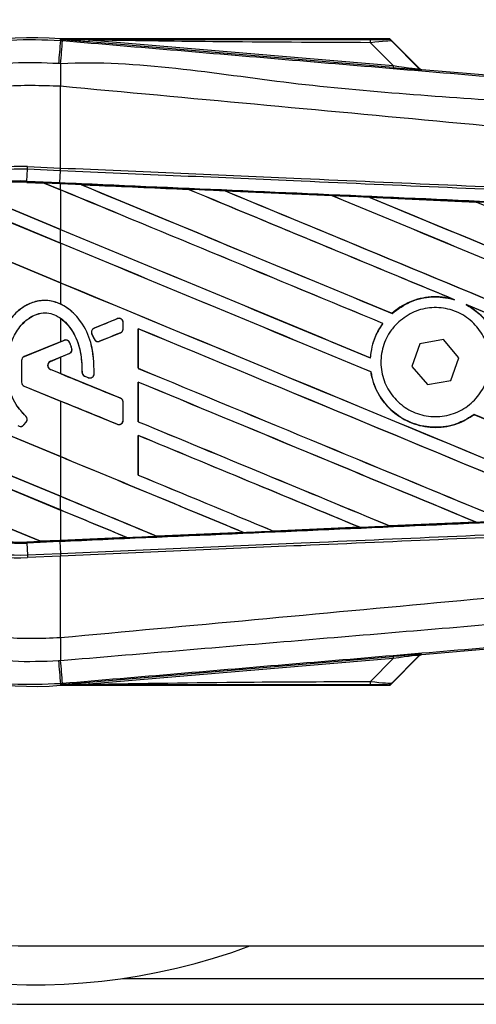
# Model space of a CAD drawing. Header units: millimetres. Extents: x 0 to 420, y 0 to 297.
# Tile 25 of 88: x 58 to 59.24, y 230.91 to 233.6. Entities that reach past the tile are written whole.
import ezdxf

# ---------------------------------------------------------------- set-up
doc = ezdxf.new("R2010")
doc.units = ezdxf.units.MM

msp = doc.modelspace()

# ---------------------------------------------------------------- linework, layer by layer
at = {"color": 7, "linetype": 'Continuous', "lineweight": 25}
for p, q in [((58.10986, 233.54131), (58.1102, 233.54543)), ((58.10986, 233.54131), (58.1156, 233.54082)), ((58.1102, 233.54543), (58.11037, 233.54541)), ((58.11037, 233.54543), (58.11037, 233.54541)), ((58.11207, 233.54373), (58.11037, 233.54543)), ((59.0072, 233.54543), (58.11037, 233.54543)), ((58.11208, 233.54355), (58.11037, 233.54541)), ((58.11208, 233.54355), (58.11207, 233.54373)), ((58.18736, 233.54257), (58.18691, 233.5372)), ((58.18736, 233.54257), (59.01762, 233.47256)), ((59.08879, 233.46543), (59.00991, 233.5443)), ((59.01359, 233.53934), (59.08823, 233.46422)), ((59.01717, 233.46719), (58.18691, 233.5372)), ((59.01762, 233.47256), (58.95542, 233.53516)), ((59.01762, 233.47256), (59.01717, 233.46719)), ((59.08823, 233.46422), (59.08879, 233.46543)), ((59.0954, 233.46236), (59.09484, 233.46115)), ((59.0954, 233.46236), (61.19397, 233.28541)), ((58.1098, 233.41623), (58.10975, 233.41623)), ((58.1098, 233.19348), (58.1098, 233.41623)), ((58.01819, 233.1577), (58.0196, 233.18989)), ((58.0196, 233.18989), (58.01993, 233.1974)), ((58.10947, 233.18597), (58.0196, 233.18989)), ((58.01993, 233.1974), (58.1098, 233.19348)), ((58.10947, 233.18597), (58.1098, 233.19348)), ((58.10999, 233.19347), (58.1098, 233.19348)), ((58.10826, 233.15376), (58.10967, 233.18596)), ((58.10967, 233.18596), (58.10947, 233.18597)), ((58.01806, 233.1546), (58.01805, 233.1543)), ((58.01805, 233.1543), (58.06566, 233.15222)), ((58.01806, 233.15461), (58.01819, 233.1577)), ((58.01806, 233.15461), (58.06526, 233.15255)), ((58.01806, 233.1546), (58.01806, 233.15461)), ((58.06528, 233.15254), (58.01806, 233.1546)), ((58.01819, 233.1577), (58.10826, 233.15376)), ((58.10812, 233.15068), (58.06526, 233.15255)), ((58.1098, 233.1341), (58.06526, 233.15255)), ((58.06566, 233.15222), (58.06528, 233.15254)), ((58.06566, 233.15222), (58.1098, 233.13393)), ((58.10812, 233.15068), (58.10826, 233.15376)), ((58.1098, 233.1506), (58.10812, 233.15068)), ((58.1098, 233.1341), (58.1098, 233.1506)), ((58.16637, 233.14812), (58.16634, 233.14813)), ((58.16637, 233.14812), (58.16764, 233.14776)), ((58.1098, 232.98858), (57.80347, 233.11547)), ((57.80368, 233.11521), (58.1098, 232.98841)), ((57.85136, 233.13308), (58.1098, 233.02603)), ((58.1098, 233.0262), (57.85205, 233.13297)), ((58.1098, 233.13393), (58.1098, 233.0262)), ((58.45801, 233.13537), (58.45803, 233.13535)), ((58.45841, 233.13503), (58.45803, 233.13535)), ((58.55928, 233.13092), (58.85085, 233.1181)), ((58.55932, 233.13091), (58.55928, 233.13092)), ((58.55932, 233.13091), (58.56058, 233.13055)), ((58.85085, 233.1181), (58.85089, 233.11808)), ((58.85127, 233.11776), (58.85089, 233.11808)), ((58.95258, 233.11361), (59.24379, 233.10074)), ((58.95265, 233.11359), (58.95258, 233.11361)), ((58.95265, 233.11359), (58.9539, 233.11323)), ((59.24379, 233.10074), (59.24387, 233.1007)), ((59.24424, 233.10039), (59.24387, 233.1007)), ((57.69574, 233.05203), (58.1098, 232.88052)), ((58.1098, 232.88068), (57.69621, 233.052)), ((58.1098, 232.98858), (58.1098, 233.02603)), ((58.1098, 232.98841), (58.1098, 232.88068)), ((58.1098, 232.88052), (58.1098, 232.82262)), ((59.18053, 232.83576), (59.18449, 232.83429)), ((59.21655, 232.821), (59.22039, 232.81924)), ((59.01451, 232.79694), (59.01432, 232.79718)), ((58.1098, 232.78401), (58.1098, 232.71945)), ((58.26483, 232.78258), (58.20178, 232.75683)), ((58.26483, 232.78258), (58.26477, 232.78272)), ((58.28086, 232.7551), (58.28086, 232.77181)), ((58.28086, 232.77181), (58.28102, 232.77181)), ((58.28102, 232.7551), (58.28102, 232.77181)), ((58.98919, 232.76956), (58.98958, 232.76956)), ((58.19549, 232.74147), (58.19534, 232.74141)), ((58.20145, 232.7272), (58.19534, 232.74141)), ((58.19549, 232.74147), (58.20159, 232.72726)), ((58.20178, 232.75683), (58.20172, 232.75698)), ((58.21668, 232.72108), (58.27363, 232.74433)), ((58.27363, 232.74433), (58.27369, 232.74419)), ((58.28086, 232.7551), (58.28102, 232.7551)), ((58.32178, 232.75525), (58.32178, 232.6472)), ((58.32208, 232.75497), (58.32178, 232.75525)), ((58.32208, 232.64724), (58.32208, 232.75497)), ((58.1098, 232.71945), (58.01105, 232.67913)), ((58.12005, 232.72346), (58.01111, 232.67899)), ((58.1098, 232.71945), (58.11999, 232.72361)), ((58.12005, 232.72346), (58.11999, 232.72361)), ((58.1352, 232.71712), (58.13534, 232.71718)), ((58.20159, 232.72726), (58.20145, 232.7272)), ((58.21668, 232.72108), (58.21674, 232.72094)), ((59.09036, 232.71405), (59.06836, 232.6525)), ((59.15466, 232.72577), (59.09036, 232.71405)), ((59.19697, 232.67595), (59.15466, 232.72577)), ((58.01111, 232.67899), (58.01105, 232.67913)), ((58.08258, 232.66633), (58.13405, 232.68735)), ((58.13405, 232.68735), (58.13411, 232.6872)), ((58.14078, 232.7015), (58.14093, 232.70155)), ((58.1098, 232.40651), (57.50585, 232.65667)), ((57.50617, 232.65637), (58.1098, 232.40634)), ((58.00387, 232.66822), (58.00372, 232.66822)), ((58.00372, 232.66822), (58.00372, 232.60926)), ((58.00387, 232.66822), (58.00387, 232.60926)), ((58.08258, 232.66633), (58.08263, 232.66619)), ((58.08263, 232.66619), (58.1098, 232.67728)), ((58.1098, 232.67728), (58.1098, 232.6327)), ((58.95539, 232.67589), (58.9551, 232.67618)), ((59.06836, 232.6525), (59.11066, 232.60267)), ((59.17497, 232.6144), (59.19697, 232.67595)), ((58.08258, 232.64365), (58.08263, 232.64379)), ((58.27363, 232.56565), (58.08258, 232.64365)), ((58.1098, 232.6327), (58.08263, 232.64379)), ((58.16865, 232.63681), (58.16849, 232.63681)), ((58.17579, 232.62609), (58.17573, 232.62595)), ((58.1858, 232.62173), (58.17573, 232.62595)), ((58.17579, 232.62609), (58.18586, 232.62188)), ((58.20196, 232.63193), (58.20211, 232.63192)), ((58.32178, 232.6472), (58.32208, 232.64724)), ((58.95671, 232.6375), (58.95702, 232.63754)), ((58.00387, 232.60926), (58.00372, 232.60926)), ((58.01111, 232.59849), (58.01105, 232.59835)), ((58.01111, 232.59849), (58.26483, 232.4949)), ((58.18586, 232.62188), (58.1858, 232.62173)), ((58.32178, 232.60973), (58.32178, 232.50168)), ((58.32208, 232.60945), (58.32178, 232.60973)), ((58.32208, 232.50172), (58.32208, 232.60945)), ((59.11066, 232.60267), (59.17497, 232.6144)), ((58.01105, 232.59835), (58.1098, 232.55803)), ((58.1098, 232.55803), (58.1098, 232.40651)), ((58.27363, 232.56565), (58.27369, 232.56579)), ((58.28086, 232.50567), (58.28086, 232.55488)), ((58.28086, 232.55488), (58.28102, 232.55488)), ((58.28102, 232.50567), (58.28102, 232.55488)), ((57.52119, 232.54225), (58.1098, 232.29844)), ((58.1098, 232.29861), (57.52151, 232.54229)), ((59.23809, 232.52103), (59.23828, 232.52078)), ((58.1098, 232.26099), (57.53431, 232.49936)), ((57.53477, 232.49901), (58.1098, 232.26082)), ((58.01015, 232.49284), (58.01658, 232.50055)), ((58.01015, 232.49284), (58.01026, 232.49274)), ((58.01026, 232.49274), (58.01669, 232.50045)), ((58.01528, 232.51678), (58.01538, 232.51689)), ((58.01658, 232.50055), (58.01669, 232.50045)), ((58.26483, 232.4949), (58.26477, 232.49475)), ((58.28086, 232.50567), (58.28102, 232.50567)), ((58.32178, 232.50168), (58.32208, 232.50172)), ((58.32178, 232.46421), (58.32178, 232.35616)), ((58.32208, 232.46393), (58.32178, 232.46421)), ((58.32208, 232.3562), (58.32208, 232.46393)), ((58.1098, 232.40634), (58.1098, 232.29861)), ((57.61221, 232.35903), (58.05537, 232.17547)), ((58.05505, 232.17577), (57.61261, 232.35903)), ((58.32178, 232.35616), (58.32208, 232.3562)), ((58.1098, 232.26099), (58.1098, 232.29844)), ((58.1098, 232.26082), (58.1098, 232.17816)), ((59.24363, 232.2277), (59.0086, 232.21731)), ((59.24254, 232.22798), (59.24353, 232.22773)), ((59.24353, 232.22773), (59.24363, 232.2277)), ((58.37315, 232.18937), (58.60893, 232.19972)), ((58.60897, 232.19971), (58.37317, 232.18936)), ((58.60791, 232.19998), (58.60893, 232.19972)), ((58.60893, 232.19972), (58.60897, 232.19971)), ((58.69089, 232.20332), (58.69058, 232.20361)), ((58.69091, 232.20331), (58.69089, 232.20332)), ((58.92639, 232.21368), (58.69091, 232.20331)), ((58.92532, 232.21396), (58.92633, 232.2137)), ((58.92633, 232.2137), (58.92639, 232.21368)), ((59.00856, 232.21733), (59.00826, 232.21762)), ((59.0086, 232.21731), (59.00856, 232.21733)), ((58.01806, 232.17384), (58.05537, 232.17547)), ((58.01806, 232.17384), (58.01819, 232.17075)), ((58.10826, 232.17468), (58.01819, 232.17075)), ((58.01819, 232.17075), (58.0196, 232.13855)), ((58.05505, 232.17577), (58.1098, 232.17816)), ((58.05536, 232.17548), (58.05505, 232.17577)), ((58.05536, 232.17548), (58.10812, 232.17778)), ((58.10812, 232.17777), (58.05537, 232.17547)), ((58.1098, 232.17784), (58.10812, 232.17777)), ((58.10812, 232.17778), (58.10812, 232.17777)), ((58.10826, 232.17468), (58.10967, 232.14249)), ((58.29136, 232.18578), (58.1098, 232.17784)), ((58.29031, 232.18605), (58.29133, 232.18579)), ((58.29133, 232.18579), (58.29136, 232.18578)), ((58.37315, 232.18937), (58.37285, 232.18966)), ((58.37317, 232.18936), (58.37315, 232.18937)), ((58.0196, 232.13855), (58.10947, 232.14248)), ((58.10947, 232.14248), (58.10967, 232.14249)), ((58.10947, 232.14248), (58.1098, 232.13497)), ((58.0196, 232.13855), (58.01993, 232.13105)), ((58.1098, 232.13497), (58.01993, 232.13105)), ((58.1098, 232.13497), (58.10999, 232.13498)), ((58.1098, 231.91222), (58.1098, 232.13497)), ((61.19397, 232.04304), (59.0954, 231.86609)), ((58.1098, 231.91222), (58.10975, 231.91222)), ((58.18691, 231.79125), (59.01717, 231.86125)), ((59.01762, 231.85589), (58.18736, 231.78588)), ((58.95542, 231.79329), (59.01762, 231.85589)), ((59.00991, 231.78414), (59.08879, 231.86302)), ((59.08823, 231.86422), (59.01359, 231.78911)), ((59.01717, 231.86125), (59.01762, 231.85589)), ((59.08879, 231.86302), (59.08823, 231.86422)), ((59.09484, 231.8673), (59.0954, 231.86609)), ((58.1156, 231.78762), (58.10986, 231.78714)), ((58.10986, 231.78714), (58.1102, 231.78302)), ((58.11037, 231.78303), (58.1102, 231.78302)), ((58.11037, 231.78303), (58.11208, 231.7849)), ((58.11207, 231.78472), (58.11037, 231.78302)), ((58.11037, 231.78303), (58.11037, 231.78302)), ((58.11037, 231.78302), (59.0072, 231.78302)), ((58.11207, 231.78472), (58.11208, 231.7849)), ((58.18691, 231.79125), (58.18736, 231.78588)), ((58.0359, 231.07215), (67.05764, 231.07215)), ((58.28038, 230.9837), (68.91506, 230.9837)), ((58.0359, 230.91294), (68.92021, 230.91294))]:
    msp.add_line(p, q, dxfattribs=at)
at = {"color": 7, "linetype": 'Continuous', "lineweight": 25, "flags": 128}
for points in [[(58.18736, 233.54257), (58.1452, 233.54322), (58.11207, 233.54373)], [(58.11207, 231.78472), (58.15423, 231.78537), (58.18736, 231.78588)]]:
    msp.add_lwpolyline(points, dxfattribs=at)
at = {"color": 7, "linetype": 'Continuous', "lineweight": 25}
for centre, radius, start, end in [((58.0359, 232.66422), 1.75128, 90, 270), ((58.0359, 232.66422), 1.69821, 69.63587, 178.69677), ((58.0359, 232.66422), 1.59207, 90, 270), ((58.0359, 232.66422), 0.88433, 85.18028, 274.81972), ((149.14373, 225.81634), 91.36105, 175.1496061, 175.1892913), ((27.42832, 236.07924), 30.79208, 355.15357, 355.271316), ((58.91769, 233.53663), 0.03776, 357.77119, 11.51783), ((68.32503, 233.35395), 10.21547, 179.305525, 179.650671), ((59.09573, 233.47173), 0.01061, 225.00164, 265.17864), ((57.99665, 232.66422), 0.53368, 87.5, 272.5), ((57.99665, 232.66422), 0.52617, 87.5, 272.5), ((57.99665, 232.66422), 0.49394, 87.5, 272.5), ((57.99665, 232.66422), 0.49085, 87.5, 107.21651), ((57.99665, 232.66422), 0.49084, 87.5, 107.2149), ((57.99665, 232.66422), 0.49054, 87.5, 107.14432), ((58.26923, 232.77181), 0.01163, 0, 112.20926), ((58.20618, 232.74606), 0.01163, 112.20926, 203.24584), ((58.26923, 232.7551), 0.01163, 292.20927, 0), ((58.12444, 232.71269), 0.01163, 22.3787, 112.20929), ((58.21228, 232.73185), 0.01163, 203.24584, 292.20927), ((58.0359, 232.66422), 1.69821, 178.69677, 290.36413), ((58.01551, 232.66822), 0.01179, 112.20929, 180), ((58.12966, 232.69811), 0.01163, 292.20926, 16.93498), ((58.01551, 232.66822), 0.01163, 112.20929, 180), ((58.08721, 232.65499), 0.01225, 112.20926, 247.79071), ((58.08721, 232.65499), 0.01209, 112.20926, 247.79071), ((58.18028, 232.63682), 0.01163, 180.035, 247.29049), ((58.19035, 232.63261), 0.01163, 247.29049, 356.67135), ((58.01551, 232.60926), 0.01179, 180, 247.79071), ((58.01551, 232.60926), 0.01163, 180, 247.79071), ((58.26923, 232.55488), 0.01163, 0, 67.79071), ((58.00121, 232.50029), 0.01179, 228.8059, 320.16689), ((58.00121, 232.50029), 0.01163, 228.8059, 320.16689), ((58.00764, 232.508), 0.01163, 320.16689, 48.97709), ((58.00764, 232.508), 0.01179, 320.16689, 48.97709), ((58.26923, 232.50567), 0.01163, 247.79071, 0), ((57.99665, 232.66422), 0.49085, 266.65309, 272.5), ((68.32503, 231.9745), 10.21547, 180.349329, 180.694477), ((149.14373, 239.51211), 91.36105, 184.8107087, 184.8503939), ((23.84821, 228.94728), 34.38491, 4.738282, 4.843724), ((59.09573, 231.85672), 0.01061, 94.82136, 134.99836), ((58.91769, 231.79182), 0.03776, 348.48217, 2.22881)]:
    msp.add_arc(centre, radius, start, end, dxfattribs=at)
for centre, major_axis, ratio, start_param, end_param in [((58.9261, 233.54469), (0.07498, -0.00017), 0.0065928, 5.1035854, 6.2804722), ((58.9261, 233.527), (0.08761, 0.01215), 0.0487304, 0.0458928, 1.2227796), ((58.9693, 233.47205), (0.12554, -0.0109), 0.0060141, 5.1041157, 6.2810026), ((58.9702, 233.48263), (0.11806, -0.01848), 0.0239119, 5.1295592, 6.306446), ((59.09629, 233.47293), (0.00447, 0.00963), 0.9999568, 2.7909675, 3.4922178), ((58.03661, 233.16441), (0.02867, -0.01188), 0.0029846, 0.0092528, 0.0351255), ((58.1098, 233.45822), (30.34825, -12.57161), 0.0080625, 4.7175918, 4.7455439), ((58.1098, 232.62036), (30.33072, -1.32467), 0.0174384, 1.5600642, 1.5696511), ((58.1098, 233.45822), (30.33056, -12.56429), 0.0080625, 4.7176356, 4.7455551), ((58.1098, 232.84743), (30.34825, -12.57161), 0.0080625, 1.5451428, 1.5741362), ((58.1098, 232.84743), (30.33056, -12.56429), 0.0080625, 1.5451387, 1.5741362), ((58.1098, 232.99295), (30.34825, -12.57161), 0.0080625, 1.538717, 1.5626622), ((58.1098, 232.99295), (30.33056, -12.56429), 0.0080625, 1.5388271, 1.5626424), ((58.1098, 233.60374), (30.34825, -12.57161), 0.0080625, 4.73054, 4.7977625), ((58.1098, 233.60374), (30.33056, -12.56429), 0.0080625, 4.7305916, 4.797783), ((58.1098, 232.62036), (30.33072, -1.32467), 0.0174384, 1.5471095, 1.5566952), ((58.1098, 233.13847), (30.34825, -12.57161), 0.0080625, 1.4844685, 1.5497155), ((58.1098, 233.13847), (30.33056, -12.56429), 0.0080625, 1.4844738, 1.5496877), ((58.1098, 233.74926), (30.34825, -12.57161), 0.0080625, 4.7435023, 4.8082676), ((58.1098, 233.74926), (30.33056, -12.56429), 0.0080625, 4.7435622, 4.8082852), ((58.1098, 232.62036), (30.33072, -1.32467), 0.0174384, 1.534147, 1.5437245), ((58.1098, 233.28399), (30.34825, -12.57161), 0.0080625, 1.4920007, 1.5367618), ((58.1098, 233.3127), (30.33056, -12.56429), 0.0080625, 4.7157288, 4.7436017), ((58.1098, 233.3127), (30.34825, -12.57161), 0.0080625, 4.7157288, 4.743595), ((58.1098, 232.70191), (30.34825, -12.57161), 0.0080625, 1.5462162, 1.5741362), ((58.1098, 232.70191), (30.33056, -12.56429), 0.0080625, 1.54621, 1.5741362), ((58.1098, 233.16718), (30.33056, -12.56429), 0.0080625, 4.7157288, 4.7663143), ((58.1098, 233.16718), (30.34825, -12.57161), 0.0080625, 4.7157288, 4.7662988), ((58.1098, 232.99295), (30.34825, -12.57161), 0.0080625, 1.4949342, 1.5376601), ((58.1098, 232.99295), (30.33056, -12.56429), 0.0080625, 1.4949375, 1.5375119), ((58.1098, 233.00552), (30.34826, 12.39156), 0.0080793, 4.7121189, 4.7141966), ((58.1098, 232.39121), (30.34826, 12.39156), 0.0080793, 1.5620973, 1.5639738), ((58.1098, 232.55639), (30.34825, -12.57161), 0.0080625, 1.5263102, 1.5671512), ((58.1098, 232.55639), (30.33056, -12.56429), 0.0080625, 1.5263198, 1.5671374), ((58.1098, 232.39121), (30.34826, 12.39156), 0.0080793, 1.5666964, 1.5674975), ((58.1098, 232.91877), (30.34826, -12.39158), 0.0080793, 4.7156879, 4.721088), ((58.1098, 233.02166), (30.34825, -12.57161), 0.0080625, 4.7227138, 4.7558224), ((58.1098, 233.02166), (30.33056, -12.56429), 0.0080625, 4.7227276, 4.7558335), ((58.1098, 232.41088), (30.34825, -12.57161), 0.0080625, 1.5367672, 1.5671512), ((58.1098, 232.41088), (30.33056, -12.56429), 0.0080625, 1.5367814, 1.5671374), ((58.1098, 232.27196), (30.34826, -12.39158), 0.0080793, 1.5689888, 1.5740952), ((58.1098, 232.70191), (30.34825, -12.57161), 0.0080625, 1.5158534, 1.5369497), ((58.1098, 232.70191), (30.33056, -12.56429), 0.0080625, 1.5158593, 1.5369218), ((58.1098, 232.87615), (30.34825, -12.57161), 0.0080625, 4.7227138, 4.7453492), ((58.1098, 232.87615), (30.33056, -12.56429), 0.0080625, 4.7227276, 4.7453552), ((58.1098, 232.26536), (30.34825, -12.57161), 0.0080625, 1.5472259, 1.5671512), ((58.1098, 232.26536), (30.33056, -12.56429), 0.0080625, 1.5472453, 1.5671374), ((58.1098, 232.11984), (30.34825, -12.57161), 0.0080625, 1.5576876, 1.5741362), ((58.1098, 232.11984), (30.33056, -12.56429), 0.0080625, 1.5577128, 1.5741362), ((58.1098, 232.73063), (30.34825, -12.57161), 0.0080625, 4.7227138, 4.7348779), ((58.1098, 232.73063), (30.33056, -12.56429), 0.0080625, 4.7227276, 4.7348783), ((58.1098, 232.58511), (30.33056, -12.56429), 0.0080625, 4.7157288, 4.7244015), ((58.1098, 232.58511), (30.34825, -12.57161), 0.0080625, 4.7157288, 4.724407), ((58.1098, 231.97432), (30.34825, -12.57161), 0.0080625, 1.5681537, 1.5741362), ((58.1098, 231.97432), (30.33056, -12.56429), 0.0080625, 1.5681848, 1.5741362), ((58.1098, 232.70809), (30.33072, 1.32467), 0.0174384, 4.7412538, 4.7489822), ((58.1098, 232.70809), (30.33072, 1.32467), 0.0174384, 4.7203001, 4.7280508), ((58.1098, 232.70809), (30.33072, 1.32467), 0.0174384, 4.7307768, 4.7385182), ((58.07856, 232.16587), (0.0232, -0.00961), 0.0036879, 3.1511368, 3.1770094), ((58.1098, 232.70809), (30.33072, 1.32467), 0.0174384, 4.7116274, 4.7175787), ((58.9693, 231.85639), (0.12554, 0.0109), 0.0060141, 0.0021827, 1.1790696), ((58.9702, 231.84582), (0.11806, 0.01848), 0.0239119, 6.2599246, 7.4368114), ((59.09629, 231.85551), (-0.00447, 0.00963), 0.9999568, 5.9325602, 6.6338104), ((58.9261, 231.80144), (0.08761, -0.01215), 0.0487304, 5.0604057, 6.2372925), ((58.9261, 231.78375), (0.07498, 0.00017), 0.0065928, 0.0027131, 1.1795999)]:
    msp.add_ellipse(centre, major_axis=major_axis, ratio=ratio, start_param=start_param, end_param=end_param, dxfattribs=at)
for points, knots in [([(57.15571, 232.6642), (57.15805, 232.71298), (57.16282, 232.81196), (57.2012, 232.9556), (57.26192, 233.09225), (57.34444, 233.21556), (57.44729, 233.32429), (57.56589, 233.41335), (57.69897, 233.48198), (57.83605, 233.52508), (57.97486, 233.54664), (58.06451, 233.5431), (58.10986, 233.54131)], [0, 0, 0, 0, 0.100465, 0.2038434, 0.3043094, 0.4076889, 0.5081552, 0.611535, 0.7120023, 0.8153833, 0.9066108, 1, 1, 1, 1]), ([(58.11207, 233.54373), (58.2693, 233.54382), (58.55006, 233.54398), (58.83106, 233.54411), (58.95469, 233.54417)], [0, 0, 0, 0, 0.5600269, 1, 1, 1, 1]), ([(58.18691, 233.5372), (58.17968, 233.53781), (58.15826, 233.53962), (58.13308, 233.54174), (58.1156, 233.54325), (58.11208, 233.54355)], [0, 0, 0, 0, 0.2892673, 0.8568296, 1, 1, 1, 1]), ([(58.1156, 233.54082), (58.3247, 233.5232), (58.7429, 233.48796), (59.37001, 233.43527), (60.18691, 233.36674), (60.79324, 233.3161), (61.1912, 233.28287)], [0, 0, 0, 0, 0.2036202, 0.4072406, 0.6109477, 1, 1, 1, 1]), ([(58.95542, 233.53516), (58.81207, 233.53576), (58.55607, 233.53683), (58.30003, 233.54081), (58.18736, 233.54257)], [0, 0, 0, 0, 0.5599741, 1, 1, 1, 1]), ([(59.00109, 233.54452), (59.00163, 233.54469), (59.0026, 233.54499), (59.0058, 233.54529), (59.0072, 233.54543)], [0, 0, 0, 0, 0.5593923, 1, 1, 1, 1]), ([(59.01359, 233.53934), (59.01152, 233.54098), (59.00782, 233.54391), (59.00314, 233.54433), (59.00109, 233.54452)], [0, 0, 0, 0, 0.56, 1, 1, 1, 1]), ([(59.00991, 233.5443), (59.00967, 233.54451), (59.0091, 233.545), (59.00813, 233.54537), (59.00745, 233.54541), (59.0072, 233.54543)], [0, 0, 0, 0, 0.3193957, 0.7481913, 1, 1, 1, 1]), ([(59.00991, 233.5443), (59.01105, 233.54293), (59.01308, 233.54047), (59.01344, 233.53968), (59.01359, 233.53934)], [0, 0, 0, 0, 0.560586, 1, 1, 1, 1]), ([(61.19155, 233.21933), (60.79314, 233.25189), (60.18592, 233.30152), (59.3677, 233.37538), (58.73889, 233.4117), (58.32034, 233.48833), (58.11031, 233.47776), (58.11031, 233.47776)], [0, 0, 0, 0, 0.3887669, 0.5925279, 0.7962893, 0.9999993, 1, 1, 1, 1]), ([(58.10453, 233.47825), (58.06293, 233.47989), (57.97975, 233.48316), (57.85152, 233.4635), (57.72388, 233.4233), (57.60074, 233.36027), (57.49021, 233.27716), (57.39489, 233.17699), (57.31802, 233.06198), (57.26158, 232.93591), (57.22583, 232.80199), (57.22126, 232.71014), (57.21897, 232.66422)], [0, 0, 0, 0, 0.0923036, 0.1846071, 0.2865385, 0.3884688, 0.490398, 0.5923288, 0.694247, 0.7961664, 0.8980845, 1, 1, 1, 1]), ([(58.11031, 233.47776), (58.11031, 233.47776), (58.10838, 233.47793), (58.10646, 233.47809), (58.10453, 233.47825)], [0, 0, 0, 0, 0.0003655, 1, 1, 1, 1]), ([(58.10975, 233.41623), (58.05723, 233.41811), (57.95201, 233.42186), (57.79703, 233.38671), (57.65297, 233.32145), (57.52487, 233.2284), (57.41936, 233.11011), (57.34064, 232.97289), (57.28977, 232.82205), (57.28359, 232.71679), (57.28051, 232.66422)], [0, 0, 0, 0, 0.1248804, 0.2501396, 0.3746494, 0.4998125, 0.6247642, 0.7495577, 0.8749238, 1, 1, 1, 1]), ([(61.19128, 233.11369), (61.1794, 233.11559), (61.10605, 233.12737), (60.78424, 233.16013), (60.12303, 233.2284), (59.16907, 233.31825), (58.46303, 233.38355), (58.1098, 233.41623)], [0, 0, 0, 0, 0.0117013, 0.0722088, 0.3141935, 0.6568871, 1, 1, 1, 1]), ([(58.10999, 233.19347), (58.32888, 233.18392), (58.68101, 233.16857), (59.1662, 233.14741), (59.46576, 233.13435), (59.76532, 233.12129), (60.06486, 233.10822), (60.46383, 233.09083), (60.83896, 233.07447), (61.08087, 233.06392), (61.19017, 233.05915)], [0, 0, 0, 0, 0.2128192, 0.3423754, 0.4719316, 0.50432, 0.6339994, 0.7636564, 0.8932125, 1, 1, 1, 1]), ([(61.18952, 233.05163), (61.08023, 233.0564), (60.83836, 233.06695), (60.46326, 233.08331), (60.06434, 233.10071), (59.76482, 233.11377), (59.46529, 233.12684), (59.16577, 233.1399), (58.68063, 233.16106), (58.32853, 233.17642), (58.10967, 233.18596)], [0, 0, 0, 0, 0.1067875, 0.2363437, 0.3660007, 0.4956801, 0.5280685, 0.6576247, 0.7871808, 1, 1, 1, 1]), ([(58.10826, 233.15376), (58.14741, 233.15205), (58.34317, 233.1435), (58.69552, 233.12805), (59.16516, 233.10732), (59.63454, 233.08647), (60.02538, 233.06901), (60.41588, 233.05147), (60.77765, 233.03516), (61.0609, 233.0223), (61.18832, 233.01652)], [0, 0, 0, 0, 0.0380636, 0.1903223, 0.342581, 0.4948397, 0.6470984, 0.723226, 0.8754847, 1, 1, 1, 1]), ([(58.16634, 233.14813), (58.16105, 233.14836), (58.14221, 233.14919), (58.12336, 233.15001), (58.1098, 233.1506)], [0, 0, 0, 0, 0.2806447, 1, 1, 1, 1]), ([(58.16634, 233.14813), (58.18284, 233.14741), (58.28007, 233.14316), (58.37729, 233.1389), (58.45801, 233.13537)], [0, 0, 0, 0, 0.16969773, 1, 1, 1, 1]), ([(58.45803, 233.13535), (58.38054, 233.13875), (58.28332, 233.14301), (58.1861, 233.14726), (58.16637, 233.14812)], [0, 0, 0, 0, 0.7971164, 1, 1, 1, 1]), ([(58.55928, 233.13092), (58.55399, 233.13116), (58.52754, 233.13232), (58.49378, 233.1338), (58.46531, 233.13505), (58.45801, 233.13537)], [0, 0, 0, 0, 0.1567286, 0.7836435, 1, 1, 1, 1]), ([(58.85089, 233.11808), (58.799, 233.12036), (58.70182, 233.12465), (58.60462, 233.12892), (58.55932, 233.13091)], [0, 0, 0, 0, 0.5339744, 1, 1, 1, 1]), ([(58.95258, 233.11361), (58.94728, 233.11385), (58.92083, 233.11501), (58.88692, 233.11651), (58.85831, 233.11777), (58.85085, 233.1181)], [0, 0, 0, 0, 0.15604771, 0.78023889, 1, 1, 1, 1]), ([(59.24387, 233.1007), (59.21749, 233.10187), (59.12043, 233.10617), (59.02335, 233.11046), (58.95265, 233.11359)], [0, 0, 0, 0, 0.2718129, 1, 1, 1, 1]), ([(59.34622, 233.09621), (59.34093, 233.09644), (59.31448, 233.09761), (59.28033, 233.09912), (59.25148, 233.1004), (59.24379, 233.10074)], [0, 0, 0, 0, 0.1549567, 0.7747838, 1, 1, 1, 1]), ([(59.18053, 232.83576), (59.17063, 232.83798), (59.14122, 232.84457), (59.09025, 232.84038), (59.04399, 232.82125), (59.02139, 232.80292), (59.01432, 232.79718)], [0, 0, 0, 0, 0.1712904, 0.5087548, 0.8462025, 1, 1, 1, 1]), ([(59.01451, 232.79694), (59.03067, 232.80873), (59.06307, 232.83236), (59.12304, 232.84492), (59.16404, 232.84042), (59.1838, 232.83449), (59.18449, 232.83429)], [0, 0, 0, 0, 0.3283471, 0.658119, 0.9880092, 1, 1, 1, 1]), ([(58.1098, 232.82262), (58.09862, 232.82666), (58.07673, 232.83457), (58.0417, 232.83064), (58.00901, 232.81656), (57.97532, 232.78818), (57.94435, 232.73879), (57.9315, 232.68673), (57.93062, 232.65372), (57.93041, 232.64581)], [0, 0, 0, 0, 0.1181192, 0.2313231, 0.3438681, 0.4724961, 0.6678894, 0.9204553, 1, 1, 1, 1]), ([(58.20196, 232.63193), (58.20097, 232.66093), (58.19928, 232.71088), (58.17046, 232.77204), (58.13576, 232.80901), (58.10007, 232.82871), (58.06554, 232.834), (58.03234, 232.82765), (57.9975, 232.80899), (57.96286, 232.77218), (57.93573, 232.71507), (57.93234, 232.66964), (57.93057, 232.64581)], [0, 0, 0, 0, 0.16536363, 0.28478887, 0.37991797, 0.45322426, 0.51522419, 0.57710116, 0.6445431, 0.73950389, 0.86339606, 1, 1, 1, 1]), ([(58.20211, 232.63192), (58.20114, 232.66095), (58.19947, 232.71098), (58.17053, 232.77188), (58.13907, 232.80644), (58.11718, 232.81855), (58.1098, 232.82262)], [0, 0, 0, 0, 0.38585885, 0.66493358, 0.88714782, 1, 1, 1, 1]), ([(59.02803, 232.76983), (59.04107, 232.78042), (59.06713, 232.8016), (59.11677, 232.81469), (59.16735, 232.81166), (59.21424, 232.79176), (59.25186, 232.75754), (59.27602, 232.71277), (59.284, 232.66256), (59.27492, 232.61255), (59.24982, 232.56837), (59.2115, 232.53497), (59.16428, 232.51613), (59.11346, 232.51398), (59.06478, 232.52879), (59.02376, 232.55889), (58.99503, 232.60085), (58.98178, 232.64999), (58.98568, 232.70054), (59.00306, 232.74181), (59.02109, 232.76204), (59.02803, 232.76983)], [0, 0, 0, 0, 0.0537008, 0.107401, 0.161118, 0.214849, 0.268575, 0.3222758, 0.3759418, 0.429583, 0.4832243, 0.5368906, 0.5905915, 0.6443177, 0.6980486, 0.7517655, 0.8054595, 0.8591318, 0.9127903, 0.9664454, 1, 1, 1, 1]), ([(59.21655, 232.821), (59.22692, 232.81461), (59.25431, 232.79776), (59.28819, 232.75679), (59.30653, 232.71109), (59.30938, 232.6829), (59.31023, 232.67454)], [0, 0, 0, 0, 0.2012869, 0.5312186, 0.8609815, 1, 1, 1, 1]), ([(59.31054, 232.67458), (59.31025, 232.67831), (59.3084, 232.7019), (59.29533, 232.74434), (59.26281, 232.79077), (59.23329, 232.81058), (59.22039, 232.81924)], [0, 0, 0, 0, 0.0633447, 0.4007335, 0.7381907, 1, 1, 1, 1]), ([(58.01528, 232.51678), (58.00585, 232.52693), (57.98341, 232.5511), (57.96426, 232.60654), (57.96188, 232.67061), (57.97698, 232.72865), (58.00261, 232.76766), (58.0299, 232.78932), (58.05542, 232.79875), (58.0784, 232.79888), (58.09984, 232.79133), (58.12581, 232.77342), (58.14988, 232.73989), (58.16688, 232.69116), (58.16803, 232.65589), (58.16865, 232.63681)], [0, 0, 0, 0, 0.0744353, 0.177241, 0.3086024, 0.4174643, 0.4963546, 0.5570675, 0.6030224, 0.6410452, 0.6789529, 0.7243011, 0.8099663, 0.8972232, 1, 1, 1, 1]), ([(58.01538, 232.51689), (58.00597, 232.52703), (57.98355, 232.55118), (57.96441, 232.60657), (57.96203, 232.67058), (57.97712, 232.72858), (58.00272, 232.76755), (58.02996, 232.78917), (58.05544, 232.7986), (58.07833, 232.79871), (58.09618, 232.79257), (58.10595, 232.78643), (58.1098, 232.78401)], [0, 0, 0, 0, 0.1057973, 0.2519537, 0.4387447, 0.5935245, 0.7056507, 0.7919163, 0.8571803, 0.9111569, 0.9649703, 1, 1, 1, 1]), ([(58.1098, 232.78401), (58.11732, 232.77729), (58.13769, 232.75908), (58.16222, 232.7138), (58.16814, 232.66883), (58.16844, 232.64143), (58.16849, 232.63681)], [0, 0, 0, 0, 0.1837852, 0.4983769, 0.9154383, 1, 1, 1, 1]), ([(58.28102, 232.77181), (58.28089, 232.77313), (58.28063, 232.77578), (58.2786, 232.77931), (58.27561, 232.782), (58.27188, 232.78352), (58.26808, 232.78378), (58.2658, 232.78305), (58.26477, 232.78272)], [0, 0, 0, 0, 0.1719146, 0.3441327, 0.5163521, 0.6885744, 0.8607991, 1, 1, 1, 1]), ([(58.98919, 232.76956), (58.9832, 232.76037), (58.96631, 232.73446), (58.95714, 232.7012), (58.95531, 232.67876), (58.9551, 232.67618)], [0, 0, 0, 0, 0.3272237, 0.9225469, 1, 1, 1, 1]), ([(58.95539, 232.67589), (58.95843, 232.69575), (58.96358, 232.72943), (58.98201, 232.75788), (58.98958, 232.76956)], [0, 0, 0, 0, 0.58942687, 1, 1, 1, 1]), ([(58.20172, 232.75698), (58.20056, 232.75637), (58.19823, 232.75514), (58.19572, 232.75196), (58.19436, 232.74819), (58.19428, 232.74449), (58.19503, 232.74233), (58.19534, 232.74141)], [0, 0, 0, 0, 0.2084961, 0.420751, 0.6330051, 0.8452581, 1, 1, 1, 1]), ([(58.27369, 232.74419), (58.27484, 232.74479), (58.27718, 232.74602), (58.27967, 232.7492), (58.28088, 232.75239), (58.28098, 232.7544), (58.28102, 232.7551)], [0, 0, 0, 0, 0.2798496, 0.5648212, 0.8497894, 1, 1, 1, 1]), ([(58.13534, 232.71718), (58.13473, 232.71834), (58.13349, 232.72067), (58.13031, 232.72317), (58.12653, 232.72452), (58.12292, 232.72458), (58.12083, 232.72389), (58.11999, 232.72361)], [0, 0, 0, 0, 0.2112772, 0.4263684, 0.6414599, 0.8565516, 1, 1, 1, 1]), ([(58.14078, 232.7015), (58.14037, 232.70284), (58.13953, 232.7055), (58.13773, 232.71073), (58.13621, 232.71458), (58.1352, 232.71712)], [0, 0, 0, 0, 0.25229737, 0.50459435, 1, 1, 1, 1]), ([(58.14093, 232.70155), (58.14051, 232.70288), (58.13968, 232.70554), (58.13788, 232.71078), (58.13635, 232.71463), (58.13534, 232.71718)], [0, 0, 0, 0, 0.2520744, 0.5041484, 1, 1, 1, 1]), ([(58.20145, 232.7272), (58.20208, 232.72605), (58.20335, 232.72374), (58.20657, 232.72129), (58.21037, 232.72), (58.21392, 232.71999), (58.21596, 232.72067), (58.21674, 232.72094)], [0, 0, 0, 0, 0.2131585, 0.4303443, 0.6475311, 0.8647193, 1, 1, 1, 1]), ([(58.13411, 232.6872), (58.13527, 232.68781), (58.1376, 232.68904), (58.14011, 232.69222), (58.14147, 232.69599), (58.14153, 232.69924), (58.14106, 232.70103), (58.14093, 232.70155)], [0, 0, 0, 0, 0.2240403, 0.4520934, 0.6801462, 0.9081986, 1, 1, 1, 1]), ([(58.10986, 231.78714), (58.06556, 231.78535), (57.97593, 231.78173), (57.83845, 231.80284), (57.70031, 231.84591), (57.56828, 231.9136), (57.44838, 232.00319), (57.3462, 232.11068), (57.26262, 232.23493), (57.20214, 232.37018), (57.16308, 232.51504), (57.15819, 232.61401), (57.15571, 232.6642)], [0, 0, 0, 0, 0.0912304, 0.1846225, 0.285093, 0.3884772, 0.4889466, 0.5923296, 0.6927987, 0.7961814, 0.8966347, 1, 1, 1, 1]), ([(57.21897, 232.66422), (57.22126, 232.6183), (57.22583, 232.52646), (57.26158, 232.39253), (57.31802, 232.26646), (57.39489, 232.15145), (57.49021, 232.05129), (57.60074, 231.96818), (57.72388, 231.90514), (57.85152, 231.86495), (57.97975, 231.84529), (58.06293, 231.84856), (58.10453, 231.8502)], [0, 0, 0, 0, 0.1019155, 0.2038336, 0.305753, 0.4076712, 0.509602, 0.6115312, 0.7134615, 0.8153929, 0.9076964, 1, 1, 1, 1]), ([(58.10975, 231.91222), (58.05723, 231.91034), (57.95201, 231.90659), (57.79703, 231.94173), (57.65297, 232.00699), (57.52487, 232.10005), (57.41936, 232.21834), (57.34064, 232.35556), (57.28977, 232.50639), (57.28359, 232.61165), (57.28051, 232.66422)], [0, 0, 0, 0, 0.1248804, 0.2501396, 0.3746494, 0.4998125, 0.6247642, 0.7495577, 0.8749238, 1, 1, 1, 1]), ([(58.16849, 232.63681), (58.16862, 232.63549), (58.16888, 232.63284), (58.17092, 232.62933), (58.17338, 232.62707), (58.17515, 232.62622), (58.17573, 232.62595)], [0, 0, 0, 0, 0.2867523, 0.5740178, 0.8612836, 1, 1, 1, 1]), ([(58.1858, 232.62173), (58.18704, 232.62135), (58.18957, 232.62057), (58.19358, 232.62105), (58.19723, 232.62275), (58.20008, 232.62559), (58.20172, 232.62883), (58.202, 232.63103), (58.20211, 232.63192)], [0, 0, 0, 0, 0.1734899, 0.3501499, 0.52681, 0.7034698, 0.8801287, 1, 1, 1, 1]), ([(58.95671, 232.6375), (58.95749, 232.63308), (58.96173, 232.60903), (58.97945, 232.56725), (59.02004, 232.522), (59.07354, 232.49265), (59.13347, 232.48293), (59.19147, 232.49216), (59.22344, 232.51171), (59.23828, 232.52078)], [0, 0, 0, 0, 0.037003, 0.2010348, 0.3650919, 0.5292097, 0.6934103, 0.8576873, 1, 1, 1, 1]), ([(59.23809, 232.52103), (59.22478, 232.51275), (59.19447, 232.49389), (59.13855, 232.48333), (59.07843, 232.49137), (59.02418, 232.51919), (58.98243, 232.56329), (58.96284, 232.606), (58.95812, 232.63156), (58.95702, 232.63754)], [0, 0, 0, 0, 0.1286936, 0.2929509, 0.4572451, 0.621517, 0.7857166, 0.9498324, 1, 1, 1, 1]), ([(58.28102, 232.55488), (58.28089, 232.5562), (58.28063, 232.55885), (58.2786, 232.56237), (58.27611, 232.56466), (58.2743, 232.5655), (58.27369, 232.56579)], [0, 0, 0, 0, 0.2844746, 0.5694513, 0.8544304, 1, 1, 1, 1]), ([(58.26477, 232.49475), (58.26603, 232.49438), (58.26856, 232.49362), (58.27257, 232.49414), (58.2762, 232.49587), (58.27903, 232.49874), (58.28073, 232.50216), (58.28093, 232.50458), (58.28102, 232.50567)], [0, 0, 0, 0, 0.1692483, 0.3414713, 0.5136948, 0.6859172, 0.858137, 1, 1, 1, 1]), ([(61.14951, 232.31017), (61.03501, 232.30497), (60.76468, 232.2927), (60.41588, 232.27697), (60.02538, 232.25944), (59.63454, 232.24198), (59.16516, 232.22113), (58.69552, 232.2004), (58.34317, 232.18494), (58.14741, 232.17639), (58.10826, 232.17468)], [0, 0, 0, 0, 0.1133009, 0.26751, 0.3446127, 0.4988218, 0.6530308, 0.8072398, 0.9614489, 1, 1, 1, 1]), ([(58.10967, 232.14249), (58.32853, 232.15203), (58.68063, 232.16739), (59.16577, 232.18855), (59.46529, 232.20161), (59.76482, 232.21468), (60.06434, 232.22774), (60.46326, 232.24514), (60.83836, 232.2615), (61.08023, 232.27205), (61.18952, 232.27682)], [0, 0, 0, 0, 0.2128192, 0.3423754, 0.4719315, 0.5043199, 0.6339993, 0.7636563, 0.8932125, 1, 1, 1, 1]), ([(61.19017, 232.26929), (61.08087, 232.26453), (60.83896, 232.25398), (60.46383, 232.23762), (60.06486, 232.22022), (59.76532, 232.20716), (59.46576, 232.1941), (59.1662, 232.18104), (58.68101, 232.15988), (58.32888, 232.14452), (58.10999, 232.13498)], [0, 0, 0, 0, 0.1067875, 0.2363437, 0.3660006, 0.49568, 0.5280684, 0.6576246, 0.7871807, 1, 1, 1, 1]), ([(59.00856, 232.21733), (59.06062, 232.21963), (59.13895, 232.2231), (59.21726, 232.22657), (59.24353, 232.22773)], [0, 0, 0, 0, 0.6645692, 1, 1, 1, 1]), ([(59.24363, 232.2277), (59.24892, 232.22793), (59.27646, 232.22915), (59.304, 232.23037), (59.32625, 232.23136)], [0, 0, 0, 0, 0.1920833, 1, 1, 1, 1]), ([(61.19128, 232.21476), (61.1794, 232.21285), (61.10605, 232.20108), (60.78424, 232.16832), (60.12303, 232.10004), (59.16907, 232.01019), (58.46303, 231.94489), (58.1098, 231.91222)], [0, 0, 0, 0, 0.0117013, 0.0722088, 0.3141935, 0.6568871, 1, 1, 1, 1]), ([(58.60897, 232.19971), (58.61426, 232.19994), (58.64157, 232.20114), (58.66889, 232.20234), (58.69091, 232.20331)], [0, 0, 0, 0, 0.1936854, 1, 1, 1, 1]), ([(58.69089, 232.20332), (58.69233, 232.20339), (58.77082, 232.20684), (58.84929, 232.2103), (58.92633, 232.2137)], [0, 0, 0, 0, 0.0183639, 1, 1, 1, 1]), ([(58.92639, 232.21368), (58.93168, 232.21391), (58.95908, 232.21512), (58.98649, 232.21633), (59.0086, 232.21731)], [0, 0, 0, 0, 0.19305367, 1, 1, 1, 1]), ([(58.10812, 232.17778), (58.14727, 232.17949), (58.20833, 232.18216), (58.2694, 232.18483), (58.29133, 232.18579)], [0, 0, 0, 0, 0.64092256, 1, 1, 1, 1]), ([(58.10812, 232.17777), (58.10813, 232.17772), (58.10813, 232.1776), (58.10816, 232.17699), (58.1082, 232.17604), (58.10824, 232.17514), (58.10826, 232.17468)], [0, 0, 0, 0, 0.2238785, 0.4825856, 0.7412928, 1, 1, 1, 1]), ([(58.29136, 232.18578), (58.29665, 232.18601), (58.32392, 232.18721), (58.35119, 232.1884), (58.37317, 232.18936)], [0, 0, 0, 0, 0.1939728, 1, 1, 1, 1]), ([(58.11031, 231.85068), (58.11031, 231.85068), (58.31989, 231.86825), (58.73909, 231.90371), (59.36765, 231.95648), (60.18595, 232.02513), (60.79315, 232.07584), (61.19155, 232.10911)], [0, 0, 0, 0, 0.0000007, 0.2037107, 0.4074721, 0.6112331, 1, 1, 1, 1]), ([(61.1912, 232.04558), (60.79324, 232.01234), (60.187, 231.96171), (59.3701, 231.89319), (58.74299, 231.84049), (58.3247, 231.80524), (58.1156, 231.78762)], [0, 0, 0, 0, 0.3890527, 0.5926729, 0.7963808, 1, 1, 1, 1]), ([(58.10453, 231.8502), (58.10645, 231.85049), (58.10838, 231.85078), (58.11031, 231.85068), (58.11031, 231.85068)], [0, 0, 0, 0, 0.9996347, 1, 1, 1, 1]), ([(58.18736, 231.78588), (58.33075, 231.7881), (58.5868, 231.79207), (58.84279, 231.79291), (58.95542, 231.79329)], [0, 0, 0, 0, 0.5600252, 1, 1, 1, 1]), ([(58.95469, 231.78428), (58.79735, 231.78435), (58.51637, 231.78448), (58.23561, 231.78465), (58.11207, 231.78472)], [0, 0, 0, 0, 0.5599728, 1, 1, 1, 1]), ([(58.11208, 231.7849), (58.11256, 231.78494), (58.11379, 231.78505), (58.11617, 231.78525), (58.11975, 231.78556), (58.1251, 231.78602), (58.13308, 231.78669), (58.14496, 231.7877), (58.16332, 231.78926), (58.17792, 231.79049), (58.18691, 231.79125)], [0, 0, 0, 0, 0.0199034, 0.0510155, 0.0969562, 0.1650388, 0.266176, 0.4166536, 0.6407761, 1, 1, 1, 1]), ([(59.00109, 231.78393), (59.00371, 231.78423), (59.00841, 231.78478), (59.01201, 231.78779), (59.01359, 231.78911)], [0, 0, 0, 0, 0.56, 1, 1, 1, 1]), ([(59.0072, 231.78302), (59.00542, 231.78319), (59.00225, 231.78349), (59.00144, 231.7838), (59.00109, 231.78393)], [0, 0, 0, 0, 0.560586, 1, 1, 1, 1]), ([(59.0072, 231.78302), (59.00752, 231.78305), (59.00827, 231.7831), (59.00921, 231.78352), (59.00972, 231.78398), (59.00991, 231.78414)], [0, 0, 0, 0, 0.3193957, 0.7481913, 1, 1, 1, 1]), ([(59.01359, 231.78911), (59.01333, 231.78861), (59.01286, 231.7877), (59.01081, 231.78523), (59.00991, 231.78414)], [0, 0, 0, 0, 0.55939227, 1, 1, 1, 1])]:
    msp.add_open_spline(points, degree=3, knots=knots, dxfattribs=at)
for points in [[(58.10967, 233.18596), (58.10969, 233.18648), (58.10973, 233.18752), (58.10981, 233.18938), (58.1099, 233.19138), (58.10996, 233.19277), (58.10999, 233.19347)], [(58.10967, 232.14249), (58.10969, 232.14197), (58.10973, 232.14093), (58.10981, 232.13907), (58.1099, 232.13707), (58.10996, 232.13567), (58.10999, 232.13498)]]:
    msp.add_open_spline(points, degree=3, dxfattribs=at)

doc.saveas('drawing.dxf')
